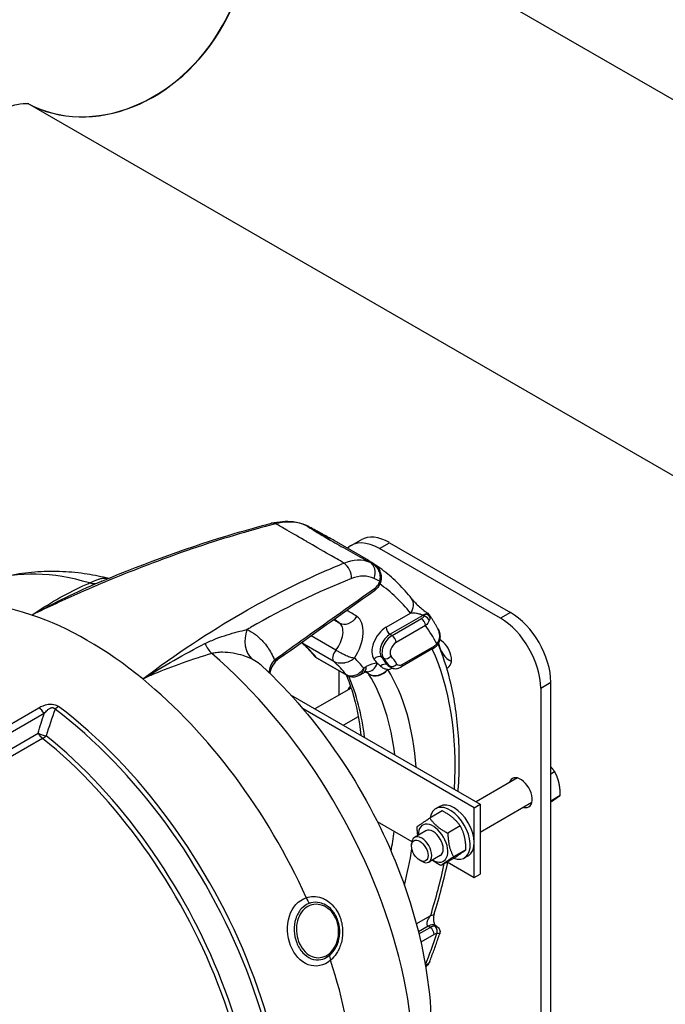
# Model space of a CAD drawing. Header units: millimetres. Extents: x 0 to 5940, y 0 to 4200.
# Tile 11 of 51: x 824 to 969, y 618 to 840. Entities that reach past the tile are written whole.
import ezdxf

# ---------------------------------------------------------------- set-up
doc = ezdxf.new("R2010")
doc.units = ezdxf.units.MM
doc.header["$LTSCALE"] = 50
doc.layers.add('02-LINIE-035', color=2, linetype='CONTINUOUS')

msp = doc.modelspace()

# ---------------------------------------------------------------- linework, layer by layer
at = {"layer": '02-LINIE-035'}
for p, q in [((1049.23, 776.47), (862.03, 884.55)), ((1012.65, 713.12), (825.99, 820.89)), ((902.58, 718.14), (894.81, 722.63)), ((898.6, 721.49), (900.87, 722.79)), ((905, 720.85), (907.27, 722.16)), ((907.27, 722.16), (934.42, 706.48)), ((932.16, 705.18), (905, 720.85)), ((895.95, 712.99), (895.95, 712.99)), ((906.46, 703.15), (911.96, 706.32)), ((934.42, 706.48), (932.16, 705.18)), ((894.74, 704.86), (895.97, 704.15)), ((914.73, 705.83), (907.37, 701.58)), ((907.82, 701.32), (914.41, 705.12)), ((915, 705.66), (914.73, 705.83)), ((907.37, 701.58), (907.82, 701.32)), ((915.31, 703.55), (908.73, 699.75)), ((894.76, 695.42), (887.97, 699.34)), ((895.17, 698), (889.62, 701.2)), ((917.01, 698.35), (909.82, 694.2)), ((910.09, 694.79), (917.27, 698.94)), ((882.28, 695.96), (882.28, 695.96)), ((890.78, 696.38), (897.56, 692.46)), ((897.75, 692.3), (890.96, 696.22)), ((905.91, 696.2), (905.46, 696.46)), ((895.95, 687.97), (895.95, 693.34)), ((901.37, 692.85), (900.45, 692.32)), ((901.31, 693.4), (901.31, 693.4)), ((901.46, 693.99), (902.03, 694.31)), ((902.57, 692.67), (901.86, 693.08)), ((906.77, 694.71), (907.22, 694.45)), ((907.58, 694.11), (907.13, 694.37)), ((941.21, 689.5), (943.47, 690.81)), ((943.47, 550.76), (943.47, 690.81)), ((898.61, 689.5), (890.49, 684.81)), ((941.21, 689.5), (941.21, 549.45)), ((885.01, 687.98), (927.63, 663.37)), ((733.38, 630.14), (828.51, 685.06)), ((829.69, 683.79), (733.82, 628.43)), ((926.27, 662.59), (887.82, 684.79)), ((900.21, 683.04), (896.89, 681.12)), ((734.74, 625.29), (828.33, 679.32)), ((829.35, 678.17), (736.21, 624.4)), ((943.47, 670.22), (944.33, 670.72)), ((935.99, 669.28), (926.69, 663.91)), ((943.47, 664.16), (945.6, 665.39)), ((919.07, 661.88), (916.28, 660.27)), ((918.55, 662.9), (917.64, 662.38)), ((926.27, 662.59), (927.63, 663.37)), ((926.27, 646.91), (926.27, 662.59)), ((939.19, 663.74), (927.63, 657.06)), ((927.63, 663.37), (927.63, 647.69)), ((904.51, 659.48), (912.26, 655)), ((915.44, 657.42), (912.87, 655.93)), ((923.15, 658.49), (920.36, 656.88)), ((912.21, 653.99), (912.21, 654.47)), ((924.42, 653.16), (921.63, 651.55)), ((914.05, 650.79), (914.47, 650.55)), ((918.64, 651.87), (916.07, 650.39)), ((921.6, 651.22), (918.82, 649.61)), ((924.95, 651.82), (924.04, 651.3)), ((920.21, 650.41), (926.27, 646.91)), ((926.27, 646.91), (927.63, 647.69)), ((913.27, 636.53), (916.5, 638.39)), ((915.92, 635.97), (913.73, 634.71)), ((913.85, 634.25), (916.37, 635.71)), ((916.37, 635.71), (915.92, 635.97)), ((917.89, 635.91), (917.52, 636.13)), ((917.27, 634.14), (914.28, 632.41)), ((918.52, 634.25), (918.52, 634.25)), ((915.3, 627.25), (915.31, 627.26))]:
    msp.add_line(p, q, dxfattribs=at)
for centre, major_axis, ratio, start_param, end_param in [((843.74, 852.88), (18.29, 31.68), 0.816497, 3.162838, 6.284423), ((843.67, 852.91), (-18.29, -31.68), 0.816497, 0.023858, 3.141593), ((881.51, 723.42), (-0.81, 3.1), 0.640847, 5.808362, 6.283186), ((881.51, 723.42), (-0.81, 3.1), 0.640847, 0.000159, 0.000171), ((887.07, 723.2), (1.3, 2.92), 0.812102, 6.197838, 6.283183), ((842.67, 641.89), (49.4, 82.31), 0.580531, 0.063063, 0.070799), ((907.27, 711.71), (-6.4, 11.09), 0.57735, 5.497787, 6.283185), ((905, 710.4), (-6.4, 11.09), 0.57735, 5.497787, 6.416804), ((896.22, 714.93), (-1.2, 2.97), 0.728994, 4.156619, 5.444748), ((858.74, 632.62), (46.59, 83.93), 0.57405, 0.043555, 0.051291), ((901.3, 714.99), (1.3, 2.93), 0.817838, 4.778614, 6.196638), ((902.45, 714.42), (1.8, 2.64), 0.815733, 5.486871, 6.283185), ((902.45, 714.4), (1.8, 2.67), 0.81573, 6.279814, 6.279817), ((853.6, 638.92), (-41.72, 72.26), 0.57735, 5.732693, 6.163705), ((903.73, 715.46), (1.06, 0.71), 0.173098, 5.897909, 6.28312), ((901.55, 714.26), (0.17, 3.68), 0.997897, 5.204381, 5.265196), ((903.81, 715.33), (1.1, 0.65), 0.169873, 5.869063, 6.283172), ((903.81, 715.33), (1.1, 0.65), 0.169873, 0.000015, 0.000028), ((839.58, 719.15), (2.54, -5.87), 0.716704, 5.798056, 6.253609), ((859.91, 630.42), (46.18, 82.52), 0.574424, 0.021907, 0.047923), ((904.06, 713.86), (1.23, -0.37), 0.071099, 5.673178, 6.283185), ((856.35, 633.98), (46.4, 80.37), 0.57735, 6.057608, 6.232352), ((902.45, 714.42), (1.8, 2.64), 0.815732, 5.185588, 5.18581), ((904.06, 713.86), (1.23, -0.37), 0.071099, 0.000069, 0.00008), ((903.11, 712.4), (0.74, -1.04), 0.634824, 0.000061, 0.829743), ((903.11, 712.4), (0.74, -1.04), 0.634824, 0.000036, 0.000097), ((839.38, 630.71), (-42.56, 73.72), 0.57735, 5.705872, 6.283185), ((909.69, 707.62), (2.51, 1.98), 0.795811, 5.018746, 6.282934), ((909.69, 707.62), (2.51, 1.98), 0.795811, 6.282934, 6.283185), ((856.35, 633.98), (41.92, 72.61), 0.57735, 6.243721, 6.297967), ((914.73, 703.21), (1.6, 2.77), 0.57735, 0.455002, 0.785398), ((915.17, 704.95), (1.21, -0.42), 0.932985, 0.671058, 1.648759), ((934.42, 696.03), (-6.4, 11.09), 0.57735, 3.926991, 5.497787), ((839.38, 630.71), (-42.56, 73.72), 0.57735, 5.289702, 5.705872), ((854.09, 635.28), (40.32, 69.84), 0.57735, 6.243721, 6.273676), ((893.64, 700.32), (2.24, 3.88), 0.57735, 4.430213, 6.243721), ((897.63, 706.88), (-1.79, -2.66), 0.815861, 0.055738, 1.626534), ((895.91, 699.02), (3.84, 6.65), 0.57735, 4.622483, 6.243721), ((912.09, 706.19), (3.05, -0.11), 0.511331, 5.597265, 6.009256), ((914.41, 704.07), (-0.64, 1.11), 0.57735, 3.926991, 5.497787), ((915, 704.62), (1.1, -0.66), 0.772096, 0.678161, 2.001936), ((932.16, 694.72), (6.4, -11.09), 0.57735, 0.785398, 2.356194), ((880.17, 701.01), (-2.61, -5.84), 0.81025, 4.795831, 5.987672), ((906.46, 699.49), (-2.24, -3.88), 0.57735, 3.926991, 6.061527), ((907.37, 698.97), (-1.6, -2.77), 0.57735, 3.926991, 6.061527), ((907.37, 702.62), (0.64, -1.11), 0.57735, 3.926991, 5.497787), ((858.62, 632.67), (46.4, 80.37), 0.57735, 5.941933, 6.025372), ((917.22, 701.62), (1.23, 0.34), 0.020789, 6.283177, 6.469551), ((869.12, 702.09), (1.78, -6.15), 0.630828, 4.963285, 5.418839), ((889.04, 700.92), (-0.96, -1.66), 0.57735, 5.700958, 6.160661), ((847.3, 639.2), (36.48, 63.19), 0.57735, 6.066397, 6.160661), ((907.82, 698.7), (-1.6, -2.77), 0.57735, 3.926991, 6.061527), ((908.73, 698.18), (-0.96, -1.66), 0.57735, 3.926991, 6.061527), ((907.82, 700.27), (-0.64, 1.11), 0.57735, 3.926991, 5.497787), ((917.27, 700.5), (0.96, 1.66), 0.57735, 3.926991, 4.381481), ((916.96, 699.96), (0.963, -0.843), 0.265281, 0.000099, 0.642008), ((920.84, 698.64), (1.84, -3.19), 0.57735, 4.092881, 5.620957), ((918.58, 697.34), (1.84, -3.19), 0.57735, 6.113893, 8.656632), ((853.6, 638.92), (41.72, -72.26), 0.57735, 0.119481, 2.121289), ((895.83, 697), (-0.96, -1.66), 0.57735, 4.430213, 6.160661), ((856.35, 633.98), (46.4, 80.37), 0.57735, 5.431001, 5.895586), ((916.37, 699.46), (0.64, -1.11), 0.57735, 0, 0.785398), ((916.96, 699.96), (0.963, -0.843), 0.265281, 0.000003, 0.000102), ((862.35, 643.97), (-31.2, 54.04), 0.57735, 5.574368, 5.574371), ((862.35, 643.97), (-31.2, 54.04), 0.57735, 5.516435, 5.516443), ((886.35, 694.06), (-5.9, -2.48), 0.698522, 5.362933, 5.981096), ((891.92, 697.88), (-0.96, -1.66), 0.57735, 6.066397, 6.283133), ((891.92, 697.88), (-0.96, -1.66), 0.57735, 6.283133, 6.283185), ((854.09, 635.28), (36.48, 63.19), 0.57735, 6.066397, 6.160661), ((856.35, 633.98), (38.08, 65.96), 0.57735, 6.07563, 6.142838), ((902.03, 688.04), (3.84, 6.65), 0.57735, 0.312308, 0.785398), ((902.24, 696.36), (-0.04, -3.2), 0.777, 0.000217, 1.160885), ((904.69, 695.46), (0.999, 0.8), 0.79652, 0.301437, 1.872233), ((856.35, 633.98), (39.68, 68.73), 0.57735, 6.037121, 6.061527), ((905.98, 693.74), (1.05, 0.73), 0.787737, 0.356168, 1.752046), ((857.26, 633.45), (40.32, 69.84), 0.57735, 6.016984, 6.061527), ((906.67, 697.2), (-0.999, -0.8), 0.79652, 0.301437, 1.872233), ((857.71, 633.19), (40.32, 69.84), 0.57735, 6.016984, 6.061527), ((908, 695.42), (-1.05, -0.73), 0.787737, 0.356168, 1.926965), ((858.62, 632.67), (40.96, 70.94), 0.57735, 6.016984, 6.061527), ((910.09, 696.35), (-0.96, -1.66), 0.57735, 6.016984, 7.068583), ((899.77, 695.62), (1.6, -2.77), 0.57735, 0, 0.785398), ((902.24, 696.36), (-0.04, -3.2), 0.777, 0, 0.000217), ((904.58, 695.04), (-2.75, -1.64), 0.791811, 0.408727, 1.956894), ((908.02, 688.43), (-5.97, 6.05), 0.179855, 0.634179, 0.656706), ((904.64, 694.94), (-2.73, -1.67), 0.778976, 0.400838, 1.971634), ((908.73, 697.14), (-1.6, -2.77), 0.57735, 6.016984, 6.283185), ((907.83, 697.66), (-2.24, -3.88), 0.57735, 0.490111, 0.780483), ((856.35, 633.98), (40.32, 69.84), 0.57735, 5.572039, 5.97885), ((909.18, 696.88), (-1.6, -2.77), 0.57735, 6.016984, 6.283185), ((909.18, 695.31), (0.64, -1.11), 0.57735, 0, 0.785398), ((839.38, 630.71), (-42.56, 73.72), 0.57735, 4.541425, 5.289702), ((898.71, 693.96), (-0.96, -1.66), 0.57735, 6.066397, 6.283185), ((898.71, 693.96), (-0.96, -1.66), 0.57735, 0, 0.000052), ((847.3, 639.2), (-38.72, -67.07), 0.57735, 2.479847, 2.738638), ((854.09, 635.28), (38.72, 67.07), 0.57735, 5.62144, 5.97885), ((900.48, 686.89), (-1.84, 3.19), 0.57735, 0.100277, 0.516475), ((828.24, 682.62), (-1.6, 2.77), 0.57735, 4.799655, 5.377089), ((832.58, 682.95), (-1.92, -2.56), 0.484785, 3.99143, 4.340496), ((823.17, 621.35), (-42.46, 73.55), 0.57735, 3.553094, 5.348085), ((823.94, 621.8), (42.56, -73.72), 0.57735, 0.411501, 2.206492), ((829.79, 680.49), (3.07, -0.89), 0.504254, 4.369858, 4.975373), ((829.79, 680.49), (-1.6, 2.77), 0.57735, 1.658063, 2.163471), ((829.79, 680.49), (-2, -2.5), 0.45608, 0.864852, 1.213918), ((818.17, 618.47), (-41.28, 71.5), 0.57735, 3.596115, 5.305064), ((818.95, 618.91), (41.38, -71.67), 0.57735, 0.454523, 2.163471), ((936.68, 665.98), (-1.84, 3.19), 0.57735, 2.625118, 6.79966), ((921.75, 657.36), (-3.2, 5.54), 0.57735, 3.141593, 6.283185), ((920.84, 656.84), (-3.2, 5.54), 0.57735, 2.532644, 6.891532), ((854.09, 635.28), (38.72, 67.07), 0.57735, 5.284551, 5.350991), ((917.04, 654.64), (2.34, -4.05), 0.57735, 5.466899, 10.241065), ((917.04, 654.64), (-1.6, 2.77), 0.57735, 3.141593, 6.283185), ((914.47, 653.16), (1.6, -2.77), 0.57735, 5.497896, 10.210067), ((856.35, 633.98), (-40.32, -69.84), 0.57735, 2.044104, 2.159316), ((856.35, 633.98), (46.4, 80.37), 0.57735, 5.08627, 5.224717), ((889.67, 642.65), (-0.6, 1.82), 0.592368, 1.51914, 2.338336), ((862.88, 644.28), (17.06, -29.55), 0.57735, 1.039193, 1.039215), ((914.23, 639.7), (3.06, -0.95), 0.29821, 5.63358, 6.283113), ((914.23, 639.7), (3.06, -0.95), 0.29821, 6.283115, 6.283187), ((862.88, 644.28), (17.06, -29.55), 0.57735, 0.999012, 0.999042), ((915.92, 633.35), (1.6, 2.77), 0.57735, 0, 0.785398), ((916.37, 633.09), (1.6, 2.77), 0.57735, 0.330908, 0.785398), ((916.37, 634.66), (-0.64, 1.11), 0.57735, 3.926991, 5.497787), ((916.96, 634.85), (-0.02, 1.28), 0.7722, 4.281679, 5.852476), ((858.62, 632.67), (46.4, 80.37), 0.57735, 4.970202, 5.053642), ((917.27, 632.57), (0.96, 1.66), 0.57735, 0.330908, 0.785398), ((862.88, 644.28), (17.06, -29.55), 0.57735, 0.853236, 0.853486), ((895.26, 628.26), (-1.25, 1.46), 0.522811, 0.298, 1.11722), ((839.38, 630.71), (-42.56, 73.72), 0.57735, 4.017826, 4.359754), ((914.41, 627.78), (-0.64, 1.11), 0.57735, 3.848427, 3.926991), ((915, 628.33), (1.1, -0.66), 0.772096, 6.283162, 6.467304)]:
    msp.add_ellipse(centre, major_axis=major_axis, ratio=ratio, start_param=start_param, end_param=end_param, dxfattribs=at)
msp.add_ellipse((914.05, 652.92), major_axis=(1.31, -2.26), ratio=0.57735, dxfattribs=at)
for points, knots in [([(813.32, 816.42), (815.49, 817.67), (817.48, 818.62), (820.95, 819.99), (822.41, 820.4), (824.66, 820.86), (825.44, 820.9), (826.15, 820.89), (826.28, 820.87), (826.28, 820.87)], [3.1415927, 3.1415927, 3.1415927, 3.1415927, 3.2986723, 3.2986723, 3.4557519, 3.4557519, 3.6128316, 3.6128316, 3.7211085, 3.7211085, 3.7211085, 3.7211085]), ([(881.7, 726.41), (875.5, 724.8), (869.22, 722.92), (862.88, 720.76), (857.1, 718.79), (851.27, 716.59), (845.4, 714.17), (842.83, 713.12), (840.27, 712.02), (837.69, 710.88), (834.12, 709.3), (830.54, 707.64), (826.95, 705.89)], [0, 0, 0, 0, 0.349626, 0.349626, 0.349626, 0.668314, 0.668314, 0.668314, 0.80729, 0.80729, 0.80729, 1, 1, 1, 1]), ([(842.63, 713.49), (852.74, 717.75), (862.77, 721.35), (875.32, 725.07), (878.02, 725.82), (880.71, 726.52)], [0, 0, 0, 0, 6.115264, 6.115264, 7.80089, 7.80089, 7.80089, 7.80089]), ([(880.71, 726.52), (882.38, 726.96), (884.06, 727.09), (886.58, 726.76), (887.51, 726.51), (888.37, 726.12)], [0, 0, 0, 0, 0.976305, 0.976305, 1.573452, 1.573452, 1.573452, 1.573452]), ([(897.03, 717.57), (895.93, 718.21), (894.85, 718.83), (893.79, 719.45), (892.01, 720.48), (890.32, 721.45), (888.7, 722.38), (888.69, 722.39), (888.69, 722.39), (888.68, 722.39), (887.07, 723.32), (885.57, 724.19), (884.16, 725.01), (883.3, 725.5), (882.48, 725.97), (881.7, 726.41)], [0.0000047, 0.0000047, 0.0000047, 0.0000047, 0.1862605, 0.1862605, 0.1862605, 0.4985428, 0.4985428, 0.4985428, 0.5, 0.5, 0.5, 0.8111526, 0.8111526, 0.8111526, 1, 1, 1, 1]), ([(888.57, 726.02), (889.31, 725.54), (890.17, 725), (891.16, 724.39), (891.99, 723.89), (892.9, 723.34), (893.89, 722.76), (894.09, 722.65), (894.29, 722.53), (894.49, 722.42), (894.49, 722.42), (894.49, 722.41), (894.49, 722.41), (895.73, 721.7), (897.05, 720.96), (898.46, 720.18), (899.86, 719.41), (901.32, 718.61), (902.8, 717.81)], [0, 0, 0, 0, 0.250151, 0.250151, 0.250151, 0.459302, 0.459302, 0.459302, 0.5, 0.5, 0.5, 0.500476, 0.500476, 0.500476, 0.751079, 0.751079, 0.751079, 1, 1, 1, 1]), ([(888.95, 725.85), (889.32, 725.65), (889.72, 725.43), (890.55, 724.98), (891, 724.73), (892.01, 724.18), (892.58, 723.88), (893.47, 723.38), (893.82, 723.19), (894.15, 723)], [0, 0, 0, 0, 0.212214, 0.212214, 0.4465846, 0.4465846, 0.7599764, 0.7599764, 0.9644123, 0.9644123, 0.9644123, 0.9644123]), ([(894.81, 722.63), (894.48, 722.82), (894.12, 723.02), (893.76, 723.22), (893.6, 723.31), (893.44, 723.4), (893.27, 723.5), (892.86, 723.72), (892.42, 723.96), (891.98, 724.2), (891.8, 724.3), (891.61, 724.4), (891.43, 724.5), (891.17, 724.64), (890.9, 724.79), (890.63, 724.93), (890.18, 725.18), (889.72, 725.42), (889.29, 725.67), (889.18, 725.73), (889.07, 725.79), (888.96, 725.85)], [0.3739725, 0.3739725, 0.3739725, 0.3739725, 0.5, 0.5, 0.5, 0.555741, 0.555741, 0.555741, 0.6935337, 0.6935337, 0.6935337, 0.75, 0.75, 0.75, 0.8304427, 0.8304427, 0.8304427, 0.9662102, 0.9662102, 0.9662102, 1, 1, 1, 1]), ([(851.82, 691.53), (859.21, 697.11), (866.71, 702.08), (874.21, 706.4), (880.52, 710.03), (886.84, 713.21), (893.16, 715.95), (894.45, 716.51), (895.74, 717.05), (897.03, 717.57)], [0, 0, 0, 0, 0.497038, 0.497038, 0.497038, 0.91486, 0.91486, 0.91486, 1, 1, 1, 1]), ([(903.19, 717.63), (903.12, 717.67), (903.05, 717.71), (902.99, 717.75), (902.75, 717.91), (902.56, 718.03), (902.44, 718.11), (902.36, 718.17), (902.31, 718.21), (902.27, 718.24), (902.24, 718.26), (902.22, 718.28), (902.21, 718.3), (902.18, 718.33), (902.19, 718.33), (902.24, 718.32), (902.26, 718.31), (902.28, 718.3), (902.31, 718.29), (902.38, 718.25), (902.47, 718.2), (902.58, 718.14)], [0, 0, 0, 0, 0.0337898, 0.0337898, 0.0337898, 0.1695573, 0.1695573, 0.1695573, 0.25, 0.25, 0.25, 0.3064663, 0.3064663, 0.3064663, 0.444259, 0.444259, 0.444259, 0.5, 0.5, 0.5, 0.6260276, 0.6260276, 0.6260276, 0.6260276]), ([(902.69, 717.96), (902.69, 717.96), (902.69, 717.96), (902.69, 717.96), (902.72, 717.94), (902.83, 717.87), (902.94, 717.8), (903.17, 717.65), (903.27, 717.59), (903.38, 717.52)], [1.0935239, 1.0935239, 1.0935239, 1.0935239, 1.0978934, 1.0978934, 1.2083504, 1.2083504, 1.3793642, 1.3793642, 1.479893, 1.479893, 1.479893, 1.479893]), ([(903.38, 717.52), (903.36, 717.54), (903.34, 717.55), (903.31, 717.57), (903.29, 717.58), (903.27, 717.59), (903.25, 717.6), (903.24, 717.61), (903.23, 717.61), (903.22, 717.62), (903.21, 717.62), (903.21, 717.62), (903.2, 717.62), (903.2, 717.63), (903.2, 717.63), (903.2, 717.63), (903.19, 717.63), (903.19, 717.63), (903.19, 717.63)], [0.89587, 0.89587, 0.89587, 0.89587, 0.9359688, 0.9359688, 0.9359688, 0.9688221, 0.9688221, 0.9688221, 0.9847699, 0.9847699, 0.9847699, 0.9925431, 0.9925431, 0.9925431, 0.9958377, 0.9958377, 0.9958377, 1, 1, 1, 1]), ([(904.77, 716.05), (904.63, 716.3), (904.46, 716.54), (904.28, 716.75), (903.97, 717.11), (903.6, 717.41), (903.19, 717.63)], [0, 0, 0, 0, 0.3773337, 0.3773337, 0.3773337, 0.9999323, 0.9999323, 0.9999323, 0.9999323]), ([(903.41, 717.51), (903.79, 717.27), (904.14, 716.98), (904.57, 716.49), (904.69, 716.34), (904.8, 716.17)], [0, 0, 0, 0, 0.21048, 0.21048, 0.3045698, 0.3045698, 0.3045698, 0.3045698]), ([(912.2, 709.61), (911.74, 710.19), (911.27, 710.76), (910.29, 711.86), (909.78, 712.39), (908.75, 713.42), (908.22, 713.92), (907.13, 714.88), (906.57, 715.34), (905.43, 716.23), (904.85, 716.66), (904.26, 717.06)], [0.5598209, 0.5598209, 0.5598209, 0.5598209, 0.5962835, 0.5962835, 0.6327461, 0.6327461, 0.6692086, 0.6692086, 0.7056712, 0.7056712, 0.7421337, 0.7421337, 0.7421337, 0.7421337]), ([(817.15, 713.53), (818.97, 714.14), (820.83, 714.61), (824.55, 715.32), (826.42, 715.56), (830.15, 715.8), (832.02, 715.81), (835.7, 715.63), (837.53, 715.44), (840.99, 714.91), (842.64, 714.57), (844.26, 714.17)], [0.9048789, 0.9048789, 0.9048789, 0.9048789, 0.983741, 0.983741, 1.0626031, 1.0626031, 1.1414652, 1.1414652, 1.2203273, 1.2203273, 1.2928882, 1.2928882, 1.2928882, 1.2928882]), ([(905.05, 713.51), (905.18, 713.9), (905.22, 714.32), (905.18, 714.74), (905.15, 715.12), (905.04, 715.5), (904.87, 715.85)], [0, 0, 0, 0, 0.517979, 0.517979, 0.517979, 1, 1, 1, 1]), ([(904.92, 715.98), (905.14, 715.6), (905.3, 715.18), (905.42, 714.38), (905.41, 713.98), (905.31, 713.57), (905.3, 713.53), (905.28, 713.49)], [0, 0, 0, 0, 0.205507, 0.205507, 0.3827526, 0.3827526, 0.4036123, 0.4036123, 0.4036123, 0.4036123]), ([(826.95, 705.89), (828.8, 707.15), (830.65, 708.32), (832.51, 709.39), (834.45, 710.51), (836.39, 711.52), (838.35, 712.43), (838.86, 712.66), (839.36, 712.89), (839.87, 713.1)], [0, 0, 0, 0, 0.4330124, 0.4330124, 0.4330124, 0.8836623, 0.8836623, 0.8836623, 1, 1, 1, 1]), ([(839.87, 713.1), (840.51, 713.39), (841.04, 713.63), (841.53, 713.81), (841.77, 713.9), (842.01, 713.97), (842.23, 714.03), (842.47, 714.1), (842.7, 714.14), (842.93, 714.18), (843.36, 714.23), (843.79, 714.23), (844.23, 714.16)], [0, 0, 0, 0, 0.2484427, 0.2484427, 0.2484427, 0.371015, 0.371015, 0.371015, 0.4995436, 0.4995436, 0.4995436, 0.7408215, 0.7408215, 0.7408215, 0.7408215]), ([(898.69, 714.11), (891.13, 711.1), (883.58, 707.41), (876.05, 703.1), (875.78, 702.94), (875.51, 702.79), (875.24, 702.63)], [0, 0, 0, 0, 0.965203, 0.965203, 0.965203, 1, 1, 1, 1]), ([(905.28, 713.49), (905.18, 713.16), (905.04, 712.83), (904.71, 712.24), (904.51, 711.97), (904.15, 711.6), (904.01, 711.47), (903.85, 711.36)], [0, 0, 0, 0, 0.1618589, 0.1618589, 0.3238967, 0.3238967, 0.419932, 0.419932, 0.419932, 0.419932]), ([(904.1, 712.05), (904.24, 712.15), (904.37, 712.28), (904.5, 712.43), (904.62, 712.59), (904.74, 712.77), (904.83, 712.96), (904.92, 713.13), (904.99, 713.32), (905.05, 713.51)], [0, 0, 0, 0, 0.346227, 0.346227, 0.346227, 0.692595, 0.692595, 0.692595, 1, 1, 1, 1]), ([(881.4, 695.85), (883.78, 697.55), (886.17, 699.25), (893.73, 704.65), (898.92, 708.35), (904.1, 712.05)], [0, 0, 0, 0, 0.315066, 0.315066, 1, 1, 1, 1]), ([(912.2, 709.61), (912.3, 709.48), (912.43, 709.33), (912.78, 708.94), (913.01, 708.7), (913.55, 708.16), (913.89, 707.84), (914.57, 707.25), (914.91, 706.97), (915.44, 706.57), (915.64, 706.43), (915.82, 706.3)], [0, 0, 0, 0, 0.1636056, 0.1636056, 0.3613859, 0.3613859, 0.5898765, 0.5898765, 0.7891997, 0.7891997, 0.9070354, 0.9070354, 0.9070354, 0.9070354]), ([(914.73, 705.83), (914.68, 705.85), (914.62, 705.88), (914.55, 705.91), (914.5, 705.94), (914.44, 705.96), (914.37, 705.98), (914.22, 706.04), (914.06, 706.09), (913.9, 706.13), (913.76, 706.16), (913.62, 706.19), (913.49, 706.21), (913.44, 706.22), (913.39, 706.23), (913.34, 706.24), (913.11, 706.27), (912.9, 706.3), (912.69, 706.31), (912.43, 706.33), (912.18, 706.33), (911.96, 706.32)], [0, 0, 0, 0, 0.06181, 0.06181, 0.06181, 0.118241, 0.118241, 0.118241, 0.26387, 0.26387, 0.26387, 0.40093, 0.40093, 0.40093, 0.45041, 0.45041, 0.45041, 0.692235, 0.692235, 0.692235, 1, 1, 1, 1]), ([(918.06, 702.92), (917.94, 703.13), (917.83, 703.33), (917.59, 703.74), (917.47, 703.94), (917.23, 704.34), (917.1, 704.54), (916.86, 704.94), (916.73, 705.13), (916.48, 705.51), (916.36, 705.7), (916.24, 705.88)], [0.45589686, 0.45589686, 0.45589686, 0.45589686, 0.46706348, 0.46706348, 0.47823011, 0.47823011, 0.48939674, 0.48939674, 0.50056337, 0.50056337, 0.51122492, 0.51122492, 0.51122492, 0.51122492]), ([(865.81, 699.48), (866.64, 699.9), (867.49, 700.27), (868.34, 700.6), (869.16, 700.91), (869.98, 701.2), (870.8, 701.45), (872.34, 701.93), (873.84, 702.32), (875.24, 702.63)], [0, 0, 0, 0, 0.265918, 0.265918, 0.265918, 0.519268, 0.519268, 0.519268, 1, 1, 1, 1]), ([(875.24, 702.63), (875.9, 702.33), (876.53, 701.96), (877.13, 701.51), (877.33, 701.36), (877.52, 701.2), (877.71, 701.04), (877.79, 700.96), (877.88, 700.89), (877.96, 700.81)], [0, 0, 0, 0, 0.677989, 0.677989, 0.677989, 0.90028, 0.90028, 0.90028, 1, 1, 1, 1]), ([(917.87, 699.44), (918.18, 699.79), (918.38, 700.22), (918.47, 700.67), (918.55, 701.09), (918.53, 701.54), (918.43, 701.96)], [0, 0, 0, 0, 0.518172, 0.518172, 0.518172, 1, 1, 1, 1]), ([(918.46, 701.96), (918.57, 701.55), (918.62, 701.1), (918.54, 700.3), (918.43, 699.92), (918.16, 699.42), (918.05, 699.26), (917.93, 699.12)], [0, 0, 0, 0, 0.2025173, 0.2025173, 0.3807112, 0.3807112, 0.4710355, 0.4710355, 0.4710355, 0.4710355]), ([(877.96, 700.81), (877.97, 700.8), (877.99, 700.79), (878, 700.78), (878.28, 700.53), (878.55, 700.26), (878.81, 699.98), (879.19, 699.56), (879.55, 699.1), (879.89, 698.62), (880.46, 697.78), (880.97, 696.86), (881.4, 695.85)], [0, 0, 0, 0, 0.009223, 0.009223, 0.009223, 0.207241, 0.207241, 0.207241, 0.5, 0.5, 0.5, 1, 1, 1, 1]), ([(887.63, 699.58), (887.81, 699.42), (887.98, 699.26), (888.33, 698.92), (888.51, 698.75), (888.86, 698.39), (889.03, 698.21), (889.37, 697.84), (889.53, 697.65), (889.87, 697.27), (890.03, 697.08), (890.19, 696.88)], [5.62099672, 5.62099672, 5.62099672, 5.62099672, 5.63931775, 5.63931775, 5.65802962, 5.65802962, 5.67674149, 5.67674149, 5.69545336, 5.69545336, 5.71416523, 5.71416523, 5.71416523, 5.71416523]), ([(922.66, 666.24), (922.66, 666.36), (922.67, 666.48), (922.99, 671.05), (922.99, 675.37), (922.37, 683.65), (921.75, 687.6), (920.11, 694.16), (919.22, 696.87), (918.15, 699.41)], [6.1965756, 6.1965756, 6.1965756, 6.1965756, 6.2008819, 6.2008819, 6.3654887, 6.3654887, 6.5300954, 6.5300954, 6.6560948, 6.6560948, 6.6560948, 6.6560948]), ([(867.33, 697.25), (865.15, 696.61), (862.94, 695.89), (860.7, 695.1), (858.57, 694.33), (856.41, 693.5), (854.24, 692.59), (853.44, 692.25), (852.63, 691.9), (851.82, 691.53)], [0, 0, 0, 0, 0.4321887, 0.4321887, 0.4321887, 0.8458026, 0.8458026, 0.8458026, 1, 1, 1, 1]), ([(876.29, 696.04), (875.14, 696.58), (873.73, 697.03), (872.17, 697.3), (871.38, 697.43), (870.56, 697.52), (869.74, 697.52), (869.27, 697.53), (868.79, 697.5), (868.33, 697.44), (867.99, 697.4), (867.66, 697.33), (867.33, 697.25)], [0, 0, 0, 0, 0.5, 0.5, 0.5, 0.751514, 0.751514, 0.751514, 0.895882, 0.895882, 0.895882, 1, 1, 1, 1]), ([(899.39, 696.21), (899.14, 696.23), (898.86, 696.28), (898.54, 696.38), (898.23, 696.47), (897.89, 696.6), (897.53, 696.75), (897.47, 696.78), (897.41, 696.81), (897.35, 696.84), (897.02, 696.99), (896.69, 697.15), (896.37, 697.33), (896.16, 697.44), (895.96, 697.55), (895.76, 697.67), (895.55, 697.78), (895.35, 697.89), (895.17, 698)], [0, 0, 0, 0, 0.228949, 0.228949, 0.228949, 0.460335, 0.460335, 0.460335, 0.5, 0.5, 0.5, 0.713444, 0.713444, 0.713444, 0.852914, 0.852914, 0.852914, 1, 1, 1, 1]), ([(917.01, 698.35), (917.08, 698.39), (917.15, 698.43), (917.28, 698.52), (917.34, 698.57), (917.47, 698.67), (917.53, 698.72), (917.65, 698.83), (917.71, 698.88), (917.82, 699), (917.87, 699.06), (917.93, 699.12)], [4.712389, 4.712389, 4.712389, 4.712389, 4.8032871, 4.8032871, 4.8941852, 4.8941852, 4.9850833, 4.9850833, 5.0759815, 5.0759815, 5.1668796, 5.1668796, 5.1668796, 5.1668796]), ([(878.57, 694.48), (878.33, 694.69), (878.09, 694.89), (877.85, 695.08), (877.81, 695.11), (877.77, 695.14), (877.73, 695.17), (877.27, 695.51), (876.79, 695.8), (876.29, 696.04)], [0.6310475, 0.6310475, 0.6310475, 0.6310475, 0.753092, 0.753092, 0.753092, 0.7723844, 0.7723844, 0.7723844, 1, 1, 1, 1]), ([(882.28, 695.96), (881.8, 695.62), (881.37, 695.17), (880.73, 694.17), (880.51, 693.61), (880.4, 692.97), (880.38, 692.87), (880.37, 692.76)], [0, 0, 0, 0, 0.340709, 0.340709, 0.6784812, 0.6784812, 0.7472924, 0.7472924, 0.7472924, 0.7472924]), ([(881.4, 695.85), (881.59, 695.85), (881.75, 695.87), (881.9, 695.88), (882.02, 695.9), (882.13, 695.91), (882.2, 695.93), (882.2, 695.93), (882.2, 695.93), (882.2, 695.93), (882.24, 695.94), (882.26, 695.95), (882.28, 695.96)], [0, 0, 0, 0, 0.3155533, 0.3155533, 0.3155533, 0.5838643, 0.5838643, 0.5838643, 0.5894436, 0.5894436, 0.5894436, 0.7078915, 0.7078915, 0.7078915, 0.7078915]), ([(899.39, 696.21), (899.12, 695.96), (898.8, 695.75), (898.45, 695.57), (898.1, 695.38), (897.72, 695.25), (897.32, 695.16), (897.25, 695.14), (897.19, 695.13), (897.12, 695.12), (896.75, 695.05), (896.38, 695.03), (896.03, 695.06), (895.79, 695.07), (895.57, 695.11), (895.36, 695.17), (895.14, 695.23), (894.94, 695.32), (894.76, 695.42)], [0, 0, 0, 0, 0.228755, 0.228755, 0.228755, 0.461737, 0.461737, 0.461737, 0.5, 0.5, 0.5, 0.715339, 0.715339, 0.715339, 0.854185, 0.854185, 0.854185, 1, 1, 1, 1]), ([(878.57, 694.48), (884.98, 688.53), (890.81, 681.65), (900.9, 666.79), (905.17, 658.84), (911.87, 642.42), (914.29, 633.94), (916.89, 616.95), (917.05, 608.42), (914.39, 592.51), (911.76, 585.02), (905.22, 575.36), (902.78, 572.54), (899.99, 570.05)], [1.865344, 1.865344, 1.865344, 1.865344, 2.230159, 2.230159, 2.589723, 2.589723, 2.950438, 2.950438, 3.316033, 3.316033, 3.653754, 3.653754, 3.80751, 3.80751, 3.80751, 3.80751]), ([(901.46, 693.99), (901.04, 693.26), (900.38, 692.66), (898.94, 692.09), (898.17, 692.11), (897.56, 692.46)], [0, 0, 0, 0, 0.5, 0.5, 1, 1, 1, 1]), ([(901.46, 693.99), (901.34, 693.24), (900.97, 692.63), (900.46, 692.33), (900.46, 692.33), (900.46, 692.32)], [0, 0, 0, 0, 0.5, 0.5, 0.5030229, 0.5030229, 0.5030229, 0.5030229]), ([(902.2, 693.16), (902.19, 693.16), (902.18, 693.16), (902.12, 693.15), (902.08, 693.15), (901.99, 693.13), (901.93, 693.11), (901.8, 693.06), (901.72, 693.03), (901.55, 692.95), (901.46, 692.91), (901.37, 692.85)], [1.0977065, 1.0977065, 1.0977065, 1.0977065, 1.1923245, 1.1923245, 1.2869425, 1.2869425, 1.3815604, 1.3815604, 1.4761784, 1.4761784, 1.5707963, 1.5707963, 1.5707963, 1.5707963]), ([(902.57, 692.67), (902.49, 692.82), (902.41, 692.93), (902.25, 693.07), (902.2, 693.12), (902.13, 693.16)], [0, 0, 0, 0, 0.5, 0.5, 0.7234098, 0.7234098, 0.7234098, 0.7234098]), ([(906.82, 693.64), (906.56, 693.69), (906.31, 693.74), (906.09, 693.83), (906.07, 693.83), (906.05, 693.84), (906.03, 693.85), (906, 693.86), (905.98, 693.87), (905.95, 693.88), (905.68, 694.01), (905.44, 694.19), (905.23, 694.42)], [0, 0, 0, 0, 0.415268, 0.415268, 0.415268, 0.453249, 0.453249, 0.453249, 0.5, 0.5, 0.5, 1, 1, 1, 1]), ([(907.58, 694.11), (907.73, 694.02), (907.9, 693.95), (908.23, 693.87), (908.39, 693.85), (908.71, 693.84), (908.87, 693.86), (909.17, 693.92), (909.31, 693.96), (909.57, 694.07), (909.7, 694.13), (909.82, 694.2)], [3.9269908, 3.9269908, 3.9269908, 3.9269908, 4.0840704, 4.0840704, 4.2411501, 4.2411501, 4.3982297, 4.3982297, 4.5553093, 4.5553093, 4.712389, 4.712389, 4.712389, 4.712389]), ([(897.53, 692.43), (898.04, 691.2), (898.5, 689.92), (899.8, 685.61), (900.44, 682.35), (900.79, 678.87)], [5.914245, 5.914245, 5.914245, 5.914245, 5.9945474, 5.9945474, 6.1725819, 6.1725819, 6.1725819, 6.1725819]), ([(900.46, 692.32), (900.19, 692.17), (899.9, 692.06), (899.29, 691.94), (898.97, 691.93), (898.35, 692.03), (898.03, 692.14), (897.75, 692.3)], [0, 0, 0, 0, 0.1465715, 0.1465715, 0.2964293, 0.2964293, 0.4515302, 0.4515302, 0.4515302, 0.4515302]), ([(828.51, 685.06), (829.11, 685.4), (829.77, 685.71), (830.56, 685.84), (830.57, 685.84), (830.57, 685.84), (830.58, 685.84), (830.97, 685.91), (831.4, 685.91), (831.81, 685.83), (831.82, 685.83), (831.82, 685.83), (831.83, 685.83), (832.24, 685.74), (832.62, 685.56), (832.92, 685.34)], [0, 0, 0, 0, 0.4944, 0.4944, 0.4944, 0.5, 0.5, 0.5, 0.744851, 0.744851, 0.744851, 0.75, 0.75, 0.75, 1, 1, 1, 1]), ([(829.69, 683.79), (829.92, 684.05), (830.16, 684.31), (830.43, 684.54), (830.59, 684.68), (830.76, 684.81), (830.95, 684.92), (830.99, 684.94), (831.04, 684.96), (831.08, 684.99), (831.16, 685.02), (831.24, 685.05), (831.33, 685.08), (831.38, 685.09), (831.43, 685.1), (831.48, 685.1), (831.52, 685.11), (831.58, 685.11), (831.62, 685.1), (831.64, 685.1), (831.65, 685.1), (831.66, 685.1), (831.72, 685.08), (831.78, 685.06), (831.84, 685.04), (831.88, 685.01), (831.92, 684.99), (831.95, 684.96), (832, 684.92), (832.04, 684.87), (832.07, 684.82), (832.09, 684.8), (832.11, 684.77), (832.13, 684.75)], [0, 0, 0, 0, 0.3701426, 0.3701426, 0.3701426, 0.5829279, 0.5829279, 0.5829279, 0.6308234, 0.6308234, 0.6308234, 0.7113576, 0.7113576, 0.7113576, 0.7555012, 0.7555012, 0.7555012, 0.7985446, 0.7985446, 0.7985446, 0.80792, 0.80792, 0.80792, 0.8638676, 0.8638676, 0.8638676, 0.9084075, 0.9084075, 0.9084075, 0.9676844, 0.9676844, 0.9676844, 0.9999998, 0.9999998, 0.9999998, 0.9999998]), ([(894.02, 628.31), (892.53, 627.05), (890.67, 626.69), (888.99, 627.31), (887.32, 627.93), (885.84, 629.55), (885.03, 631.62), (884.23, 633.7), (884.11, 636.16), (884.76, 638.2), (885.41, 640.24), (886.81, 641.8), (888.56, 642.38)], [0, 0, 0, 0, 0.25, 0.25, 0.25, 0.5, 0.5, 0.5, 0.75, 0.75, 0.75, 1, 1, 1, 1]), ([(888.56, 642.38), (889.08, 642.56), (889.61, 642.64), (890.14, 642.65), (890.75, 642.66), (891.37, 642.56), (891.96, 642.35), (892.29, 642.24), (892.61, 642.1), (892.92, 641.92), (893.45, 641.62), (893.95, 641.22), (894.4, 640.76), (894.9, 640.24), (895.34, 639.64), (895.69, 638.96), (895.84, 638.68), (895.98, 638.38), (896.1, 638.08), (896.44, 637.19), (896.64, 636.24), (896.7, 635.28), (896.76, 634.39), (896.69, 633.51), (896.51, 632.67), (896.32, 631.78), (895.99, 630.94), (895.56, 630.19), (895.23, 629.6), (894.82, 629.07), (894.36, 628.62), (894.25, 628.51), (894.14, 628.41), (894.02, 628.31)], [0, 0, 0, 0, 0.0902582, 0.0902582, 0.0902582, 0.1936914, 0.1936914, 0.1936914, 0.25, 0.25, 0.25, 0.3473076, 0.3473076, 0.3473076, 0.4547331, 0.4547331, 0.4547331, 0.5, 0.5, 0.5, 0.6303366, 0.6303366, 0.6303366, 0.75, 0.75, 0.75, 0.8762367, 0.8762367, 0.8762367, 0.975991, 0.975991, 0.975991, 1, 1, 1, 1]), ([(889.32, 641.12), (888.6, 640.88), (887.94, 640.44), (887.41, 639.85), (886.87, 639.25), (886.46, 638.51), (886.19, 637.66), (886.19, 637.66), (886.19, 637.65), (886.18, 637.65), (885.92, 636.81), (885.81, 635.88), (885.85, 634.95), (885.89, 634.02), (886.08, 633.09), (886.41, 632.24), (886.75, 631.39), (887.21, 630.62), (887.77, 630.01), (888.33, 629.39), (888.98, 628.93), (889.67, 628.66), (889.68, 628.66), (889.68, 628.66), (889.68, 628.66), (890.38, 628.4), (891.11, 628.33), (891.82, 628.46), (892.38, 628.57), (892.93, 628.8), (893.43, 629.15), (893.57, 629.25), (893.71, 629.35), (893.84, 629.46)], [0, 0, 0, 0, 0.1248524, 0.1248524, 0.1248524, 0.25, 0.25, 0.25, 0.250524, 0.250524, 0.250524, 0.3753899, 0.3753899, 0.3753899, 0.499891, 0.499891, 0.499891, 0.6243466, 0.6243466, 0.6243466, 0.7492512, 0.7492512, 0.7492512, 0.75, 0.75, 0.75, 0.8748745, 0.8748745, 0.8748745, 0.972849, 0.972849, 0.972849, 1, 1, 1, 1]), ([(889.82, 640.77), (888.59, 640.44), (887.54, 639.49), (886.94, 638.18), (886.34, 636.87), (886.19, 635.21), (886.51, 633.68), (886.83, 632.15), (887.6, 630.75), (888.65, 629.87), (889.69, 629), (890.96, 628.68), (892.16, 628.99), (892.74, 629.15), (893.28, 629.44), (893.77, 629.86)], [0, 0, 0, 0, 0.125, 0.125, 0.125, 0.25, 0.25, 0.25, 0.375, 0.375, 0.375, 0.5, 0.5, 0.5, 0.5602271, 0.5602271, 0.5602271, 0.5602271]), ([(895.75, 636.95), (895.69, 637.15), (895.63, 637.34), (895.55, 637.53), (895.42, 637.88), (895.26, 638.21), (895.08, 638.52), (894.67, 639.22), (894.15, 639.83), (893.56, 640.3), (893.35, 640.45), (893.14, 640.6), (892.92, 640.72), (892.5, 640.96), (892.07, 641.13), (891.62, 641.23), (890.94, 641.39), (890.26, 641.38), (889.59, 641.21), (889.5, 641.18), (889.41, 641.15), (889.32, 641.12)], [0.4660697, 0.4660697, 0.4660697, 0.4660697, 0.5, 0.5, 0.5, 0.5620177, 0.5620177, 0.5620177, 0.7019548, 0.7019548, 0.7019548, 0.75, 0.75, 0.75, 0.8412321, 0.8412321, 0.8412321, 0.9806098, 0.9806098, 0.9806098, 1, 1, 1, 1]), ([(893.77, 629.86), (894.3, 630.31), (894.76, 630.9), (895.1, 631.59), (895.77, 632.92), (895.99, 634.58), (895.7, 636.11), (895.41, 637.64), (894.59, 639.04), (893.5, 639.9), (892.41, 640.76), (891.05, 641.09), (889.82, 640.77)], [0.5602271, 0.5602271, 0.5602271, 0.5602271, 0.625, 0.625, 0.625, 0.75, 0.75, 0.75, 0.875, 0.875, 0.875, 1, 1, 1, 1]), ([(915.92, 635.97), (915.88, 635.99), (915.85, 636.01), (915.82, 636.04), (915.78, 636.08), (915.75, 636.13), (915.73, 636.18), (915.71, 636.23), (915.69, 636.29), (915.69, 636.34), (915.68, 636.36), (915.68, 636.38), (915.68, 636.41), (915.66, 636.58), (915.69, 636.76), (915.74, 636.95), (915.75, 636.96), (915.75, 636.97), (915.75, 636.99), (915.82, 637.22), (915.92, 637.44), (916.03, 637.67), (916.04, 637.67), (916.04, 637.68), (916.05, 637.69), (916.18, 637.93), (916.33, 638.17), (916.5, 638.39)], [0, 0, 0, 0, 0.050487, 0.050487, 0.050487, 0.121011, 0.121011, 0.121011, 0.187501, 0.187501, 0.187501, 0.214399, 0.214399, 0.214399, 0.424818, 0.424818, 0.424818, 0.441132, 0.441132, 0.441132, 0.70436, 0.70436, 0.70436, 0.713622, 0.713622, 0.713622, 1, 1, 1, 1]), ([(917.29, 638.75), (917.23, 638.57), (917.19, 638.37), (917.13, 637.94), (917.12, 637.71), (917.14, 637.26), (917.17, 637.03), (917.24, 636.75), (917.26, 636.66), (917.33, 636.47), (917.38, 636.36), (917.46, 636.22), (917.49, 636.17), (917.52, 636.13), (917.53, 636.12), (917.54, 636.11)], [0, 0, 0, 0, 0.1036106, 0.1036106, 0.2095377, 0.2095377, 0.3146008, 0.3146008, 0.3576989, 0.3576989, 0.4266139, 0.4266139, 0.4825642, 0.4825642, 0.5116527, 0.5116527, 0.5116527, 0.5116527]), ([(896.06, 634.25), (896.1, 634.9), (896.06, 635.55), (895.94, 636.18), (895.89, 636.44), (895.83, 636.7), (895.75, 636.95)], [0.3163896, 0.3163896, 0.3163896, 0.3163896, 0.4224426, 0.4224426, 0.4224426, 0.4660697, 0.4660697, 0.4660697, 0.4660697]), ([(917.9, 635.9), (918.03, 635.83), (918.16, 635.72), (918.37, 635.48), (918.45, 635.35), (918.56, 635.06), (918.59, 634.9), (918.6, 634.6), (918.58, 634.44), (918.53, 634.29), (918.53, 634.27), (918.52, 634.25)], [0, 0, 0, 0, 0.0788547, 0.0788547, 0.1547323, 0.1547323, 0.2299688, 0.2299688, 0.3054166, 0.3054166, 0.313881, 0.313881, 0.313881, 0.313881]), ([(893.84, 629.46), (894.41, 629.95), (894.89, 630.57), (895.27, 631.3), (895.55, 631.85), (895.76, 632.44), (895.89, 633.07), (895.93, 633.26), (895.97, 633.45), (896, 633.64), (896.02, 633.84), (896.04, 634.05), (896.06, 634.25)], [0, 0, 0, 0, 0.1425869, 0.1425869, 0.1425869, 0.25, 0.25, 0.25, 0.2825567, 0.2825567, 0.2825567, 0.3163896, 0.3163896, 0.3163896, 0.3163896]), ([(916.27, 628.02), (916.43, 628.44), (916.59, 628.85), (916.9, 629.68), (917.06, 630.1), (917.36, 630.93), (917.51, 631.34), (917.81, 632.17), (917.95, 632.59), (918.24, 633.42), (918.38, 633.84), (918.52, 634.25)], [5.76279341, 5.76279341, 5.76279341, 5.76279341, 5.77719567, 5.77719567, 5.79159793, 5.79159793, 5.80600019, 5.80600019, 5.82040245, 5.82040245, 5.83480471, 5.83480471, 5.83480471, 5.83480471]), ([(918.52, 634.25), (918.53, 634.27), (918.51, 634.28), (918.47, 634.29), (918.38, 634.32), (918.18, 634.33), (917.87, 634.32)], [0.2449297, 0.2449297, 0.2449297, 0.2449297, 0.4818284, 0.4818284, 0.4818284, 1, 1, 1, 1]), ([(916.1, 627.67), (915.95, 627.42), (915.76, 627.2), (915.48, 626.96), (915.42, 626.92), (915.36, 626.88)], [0, 0, 0, 0, 0.1554553, 0.1554553, 0.193586, 0.193586, 0.193586, 0.193586])]:
    msp.add_open_spline(points, degree=3, knots=knots, dxfattribs=at)
for points in [[(888.57, 726.02), (886.63, 726.91), (884.29, 727.05), (881.7, 726.41)], [(888.37, 726.12), (888.53, 726.05), (888.69, 725.98), (888.85, 725.91)], [(888.86, 725.9), (888.86, 725.9), (888.85, 725.9), (888.85, 725.91)], [(888.96, 725.85), (888.93, 725.87), (888.89, 725.89), (888.86, 725.9)], [(888.86, 725.9), (888.89, 725.89), (888.92, 725.87), (888.95, 725.85)], [(897.03, 717.57), (899.14, 718.48), (901.13, 718.53), (902.8, 717.81)], [(902.58, 718.14), (902.58, 718.14), (902.58, 718.14), (902.59, 718.14)], [(902.59, 718.14), (903.03, 717.88), (903.57, 717.53), (904.26, 717.06)], [(903.41, 717.51), (903.4, 717.51), (903.39, 717.52), (903.38, 717.52)], [(903.77, 714.12), (902.26, 714.81), (900.52, 714.84), (898.69, 714.11)], [(904.8, 716.17), (904.84, 716.11), (904.88, 716.04), (904.92, 715.98)], [(842, 713.22), (836.98, 711.08), (831.96, 708.63), (826.95, 705.89)], [(842.62, 713.49), (842.42, 713.4), (842.21, 713.31), (842, 713.22)], [(842.63, 713.49), (842.63, 713.49), (842.62, 713.49), (842.62, 713.49)], [(903.85, 711.36), (896.66, 706.23), (889.47, 701.1), (882.28, 695.96)], [(915, 705.66), (915.19, 705.86), (915.34, 706), (915.46, 706.11)], [(915.46, 706.11), (915.7, 706.24), (915.82, 706.3), (915.82, 706.3)], [(915.82, 706.3), (915.82, 706.3), (915.82, 706.3), (915.82, 706.3)], [(915.82, 706.3), (915.97, 706.2), (916.11, 706.07), (916.21, 705.91)], [(916.21, 705.91), (916.21, 705.91), (916.22, 705.91), (916.22, 705.91)], [(916.22, 705.91), (916.32, 705.75), (916.37, 705.55), (916.36, 705.33)], [(916.18, 704.64), (916.01, 704.25), (915.72, 703.88), (915.31, 703.55)], [(916.36, 705.33), (916.34, 705.13), (916.28, 704.9), (916.18, 704.64)], [(918.07, 702.9), (918.07, 702.9), (918.06, 702.91), (918.06, 702.92)], [(918.43, 701.96), (918.36, 702.29), (918.24, 702.6), (918.07, 702.9)], [(918.08, 702.9), (918.24, 702.6), (918.37, 702.29), (918.46, 701.96)], [(851.82, 691.53), (856.49, 694.47), (861.18, 697.11), (865.81, 699.48)], [(887.62, 699.59), (887.58, 699.63), (887.54, 699.66), (887.51, 699.7)], [(887.97, 699.34), (887.84, 699.42), (887.72, 699.5), (887.62, 699.59)], [(890.78, 696.38), (890.55, 696.51), (890.36, 696.68), (890.19, 696.88)], [(890.19, 696.88), (890.19, 696.88), (890.19, 696.88), (890.19, 696.88)], [(890.96, 696.22), (890.73, 696.36), (890.51, 696.53), (890.33, 696.73)], [(904.5, 695.05), (904.75, 694.87), (905, 694.65), (905.23, 694.42)], [(906.82, 693.64), (906.84, 693.64), (906.87, 693.63), (906.9, 693.63)], [(828.33, 679.32), (828.77, 680.82), (829.22, 682.31), (829.69, 683.79)], [(832.13, 684.75), (831.43, 682.77), (830.77, 680.77), (830.15, 678.76)], [(917.29, 638.75), (918.49, 642.63), (919.51, 646.51), (920.34, 650.34)], [(917.89, 635.91), (917.77, 635.98), (917.59, 636.02), (917.36, 636.01)], [(917.9, 635.9), (917.9, 635.91), (917.9, 635.91), (917.89, 635.91)], [(915.31, 627.26), (915.72, 627.4), (916.01, 627.6), (916.18, 627.84)], [(916.27, 628.02), (916.23, 627.9), (916.17, 627.78), (916.1, 627.67)], [(916.18, 627.84), (916.22, 627.89), (916.25, 627.95), (916.27, 628.02)]]:
    msp.add_open_spline(points, degree=3, dxfattribs=at)
for points, weights in [([(944.33, 670.72), (943.92, 671.31), (943.47, 671.79)], [1, 1.02007073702, 1.0189144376]), ([(945.29, 668.24), (945, 669.48), (944.33, 670.72)], [1, 1.0379548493, 1]), ([(945.6, 665.39), (945.58, 667), (945.29, 668.24)], [1, 1.0379548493, 1]), ([(943.47, 663.9), (944.08, 664.3), (944.52, 664.6)], [1.0169497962, 1.02518058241, 1]), ([(944.52, 664.6), (945.17, 665.05), (945.6, 665.39)], [1, 1.0379548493, 1]), ([(923.15, 658.49), (921.71, 660.53), (919.07, 661.88)], [1, 1.15470053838, 1]), ([(913.46, 658.33), (914.27, 658.95), (916.28, 660.27)], [1, 1.15470053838, 1]), ([(916.28, 660.27), (917.72, 658.23), (920.36, 656.88)], [1, 1.15470053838, 1]), ([(913.61, 656.36), (913.47, 657.24), (913.46, 658.33)], [1.06813042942, 1.05064526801, 1]), ([(924.42, 653.16), (924.39, 656.17), (923.15, 658.49)], [1, 1.15470053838, 1]), ([(920.36, 656.88), (920.39, 653.87), (921.63, 651.55)], [1, 1.15470053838, 1]), ([(921.6, 651.22), (923.62, 652.53), (924.42, 653.16)], [1, 1.15470053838, 1]), ([(918.82, 649.61), (917.65, 650.2), (916.82, 650.82)], [1, 1.06276181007, 1.07459884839]), ([(921.63, 651.55), (919.62, 650.23), (918.82, 649.61)], [1, 1.15470053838, 1]), ([(893.84, 629.46), (893.89, 629.62), (893.77, 629.86)], [0.953693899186, 0.890501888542, 1.00004898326])]:
    msp.add_rational_spline(points, weights, degree=2, dxfattribs=at)

doc.saveas('drawing.dxf')
